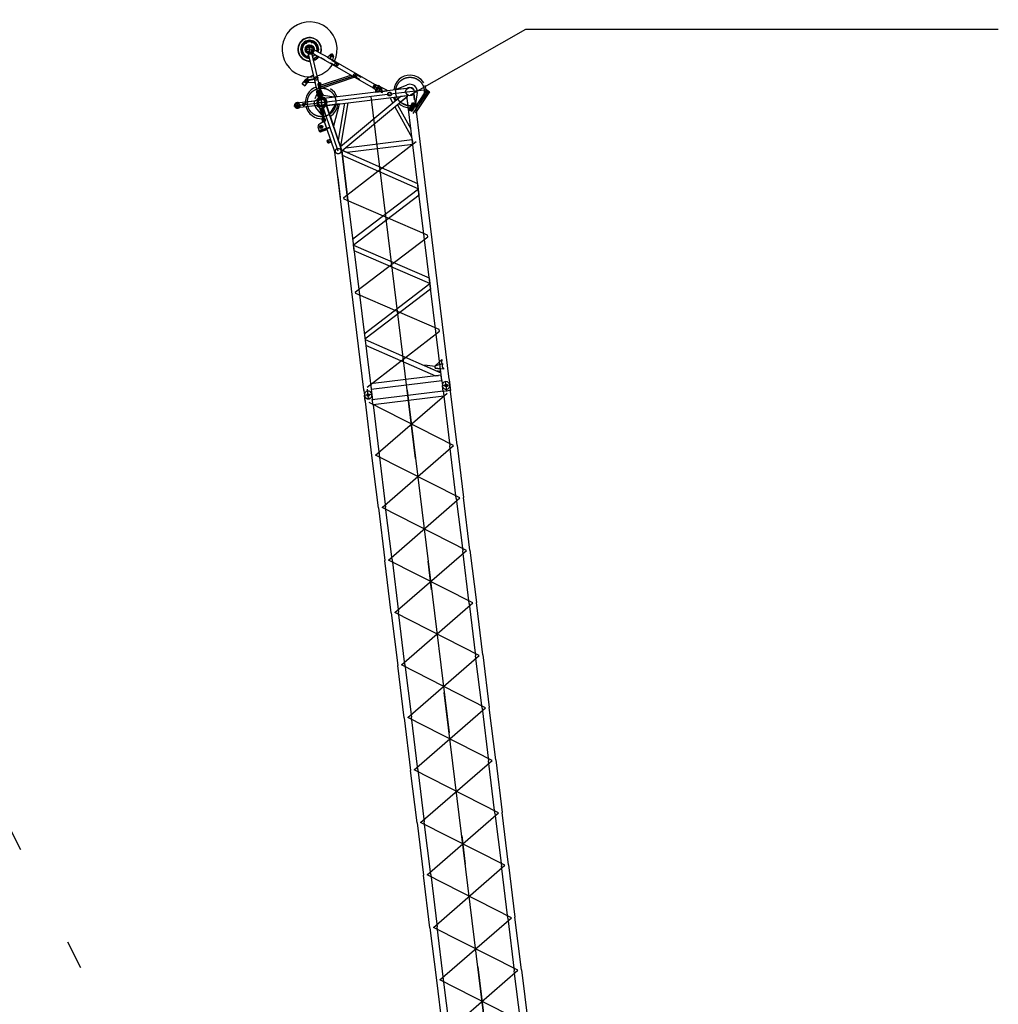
# Model space of a CAD drawing. Extents: x 26250 to 211390, y 12641 to 169243.
# Tile 65 of 132: x 76322 to 94402, y 94520 to 112708. Entities that reach past the tile are written whole.
import ezdxf

# ---------------------------------------------------------------- set-up
doc = ezdxf.new("R2010")
doc.units = 0
doc.header["$LTSCALE"] = 212.5
doc.linetypes.add('CENTER', pattern=[50.5, 30, -9, 2.5, -9])
doc.linetypes.add('HIDDEN', pattern=[12.6, 8.4, -4.2])
for name, color, linetype in [('1', 7, 'CONTINUOUS'), ('11', 7, 'CONTINUOUS'), ('4', 54, 'CONTINUOUS')]:
    doc.layers.add(name, color=color, linetype=linetype)

# ---------------------------------------------------------------- blocks, each defined once
blk = doc.blocks.new('*G139')
at = {"layer": '11', "color": 7, "linetype": 'CENTER'}
for p, q in [((81606, 112290), (81618, 112269)), ((81626, 112212), (81635, 112219)), ((81629, 112227), (81641, 112211)), ((81635, 112219), (81643, 112225)), ((81690, 112071), (81668, 112250)), ((81698, 112232), (81708, 112228)), ((81712, 112237), (81704, 112219)), ((81708, 112228), (81717, 112224)), ((81719, 112304), (81713, 112281)), ((81809, 112234), (81788, 112222)), ((81536, 112200), (81559, 112194)), ((81550, 112087), (81570, 112099)), ((81728, 112166), (81585, 112149)), ((81596, 112150), (81616, 112153)), ((81606, 112151), (81605, 112162)), ((81608, 112141), (81606, 112151)), ((81628, 112190), (81650, 112193)), ((81637, 112119), (81659, 112122)), ((81638, 112204), (81641, 112179)), ((81639, 112017), (81646, 112040)), ((81651, 112093), (81641, 112097)), ((81647, 112133), (81650, 112108)), ((81647, 112084), (81654, 112102)), ((81660, 112089), (81651, 112093)), ((81699, 112199), (81721, 112202)), ((81709, 112213), (81712, 112187)), ((81712, 112134), (81734, 112137)), ((81723, 112102), (81715, 112096)), ((81729, 112094), (81717, 112110)), ((81721, 112148), (81725, 112122)), ((81732, 112108), (81723, 112102)), ((81769, 112171), (81728, 112166)), ((81762, 112171), (81742, 112168)), ((81751, 112180), (81752, 112169)), ((81752, 112169), (81753, 112159)), ((81823, 112121), (81817, 112122)), ((82050, 112058), (82118, 112020)), ((82055, 111987), (82104, 112073)), ((82065, 112005), (82055, 111987)), ((82189, 111908), (82156, 111850)), ((82521, 111680), (81838, 111451)), ((81838, 111451), (82521, 111680)), ((82538, 111709), (82505, 111651)), ((81840, 111632), (81595, 111574)), ((81634, 111546), (81617, 111617)), ((81620, 111604), (81622, 111595)), ((81629, 111568), (81631, 111558)), ((81895, 111512), (81825, 111504)), ((81838, 111508), (81881, 111514)), ((81944, 110827), (81857, 111533)), ((82963, 111496), (82904, 111392)), ((81845, 111412), (81879, 111269)), ((81858, 111387), (81871, 111278)), ((81900, 111180), (83119, 111330)), ((82861, 111486), (82989, 111413)), ((83119, 111330), (83842, 111418)), ((83593, 110978), (83873, 111400)), ((83828, 111333), (83863, 111385)), ((83831, 111376), (83867, 111352)), ((81384, 111117), (82005, 111193)), ((81447, 111143), (81452, 111106)), ((81448, 111182), (81462, 111069)), ((81458, 111141), (81461, 111110)), ((81567, 111157), (81571, 111121)), ((81570, 111126), (81567, 111152)), ((81806, 111220), (81823, 111213)), ((81865, 111176), (81842, 111173)), ((81876, 111177), (82145, 111210)), ((81888, 111277), (81917, 111045)), ((82207, 110281), (81900, 111180)), ((81936, 111184), (81958, 111187)), ((83480, 105863), (82813, 111292)), ((83615, 111169), (83538, 111023)), ((83590, 111146), (83611, 111135)), ((83614, 111166), (83600, 111140)), ((83617, 111089), (83513, 111076)), ((83519, 111070), (83590, 111033)), ((81976, 110856), (81905, 110848)), ((81919, 110846), (81963, 110852)), ((81922, 110737), (81863, 110717)), ((81921, 110737), (81864, 110718)), ((81882, 110757), (81902, 110698)), ((81883, 110756), (81902, 110699)), ((82077, 110476), (81998, 110449)), ((82037, 110462), (82012, 110454)), ((82016, 110484), (82033, 110432)), ((82020, 110471), (82029, 110445)), ((82312, 109425), (83647, 110457)), ((82316, 109394), (82312, 109425)), ((83859, 108730), (82316, 109394)), ((82526, 107682), (83862, 108699)), ((83862, 108699), (83859, 108730)), ((82530, 107651), (82526, 107682)), ((84073, 106987), (82530, 107651)), ((82742, 105923), (84076, 106956)), ((84076, 106956), (84073, 106987)), ((84123, 106025), (84121, 106036)), ((84256, 106047), (84257, 106041)), ((82683, 105848), (82682, 105859)), ((82769, 105703), (82747, 105885)), ((82817, 105870), (82817, 105865)), ((84267, 105960), (84133, 105943)), ((84266, 105959), (84134, 105943)), ((84200, 105951), (84191, 106022)), ((84213, 105841), (84200, 105951)), ((82827, 105783), (82693, 105766)), ((82827, 105783), (82694, 105766))]:
    blk.add_line(p, q, dxfattribs=at)
at = {"layer": '11', "color": 7, "linetype": 'CONTINUOUS'}
for p, q in [((81626, 112223), (81634, 112229)), ((81627, 112213), (81626, 112223)), ((81634, 112229), (81643, 112225)), ((81643, 112225), (81644, 112215)), ((81699, 112232), (81707, 112238)), ((81700, 112222), (81699, 112232)), ((81709, 112218), (81700, 112222)), ((81707, 112238), (81716, 112234)), ((81717, 112224), (81709, 112218)), ((81716, 112234), (81717, 112224)), ((81597, 112155), (81605, 112161)), ((81599, 112146), (81597, 112155)), ((81608, 112142), (81599, 112146)), ((81605, 112161), (81614, 112157)), ((81615, 112148), (81608, 112142)), ((81614, 112157), (81615, 112148)), ((81636, 112209), (81627, 112213)), ((81629, 112196), (81638, 112202)), ((81631, 112185), (81629, 112196)), ((81641, 112181), (81631, 112185)), ((81644, 112215), (81636, 112209)), ((81638, 112202), (81648, 112198)), ((81638, 112125), (81647, 112131)), ((81639, 112114), (81638, 112125)), ((81649, 112110), (81639, 112114)), ((81649, 112187), (81641, 112181)), ((81641, 112097), (81649, 112103)), ((81643, 112087), (81641, 112097)), ((81652, 112083), (81643, 112087)), ((81647, 112131), (81657, 112127)), ((81648, 112198), (81649, 112187)), ((81658, 112116), (81649, 112110)), ((81649, 112103), (81658, 112099)), ((81660, 112089), (81652, 112083)), ((81652, 112081), (81652, 112076)), ((81652, 112076), (81750, 111666)), ((81657, 112127), (81658, 112116)), ((81658, 112099), (81660, 112089)), ((81700, 112204), (81709, 112211)), ((81702, 112194), (81700, 112204)), ((81712, 112189), (81702, 112194)), ((81709, 112211), (81719, 112207)), ((81720, 112196), (81712, 112189)), ((81713, 112140), (81722, 112146)), ((81714, 112129), (81713, 112140)), ((81724, 112124), (81714, 112129)), ((81714, 112106), (81722, 112112)), ((81715, 112096), (81714, 112106)), ((81725, 112092), (81715, 112096)), ((81719, 112207), (81720, 112196)), ((81722, 112146), (81732, 112142)), ((81722, 112112), (81731, 112108)), ((81881, 111413), (81722, 112088)), ((81733, 112131), (81724, 112124)), ((81724, 112079), (81736, 112088)), ((81748, 111979), (81724, 112079)), ((81732, 112098), (81725, 112092)), ((81728, 112092), (81888, 112001)), ((81731, 112108), (81732, 112098)), ((81732, 112142), (81733, 112131)), ((81736, 112088), (81826, 112037)), ((81740, 112085), (81767, 112070)), ((81743, 112173), (81751, 112179)), ((81744, 112163), (81743, 112173)), ((81753, 112160), (81744, 112163)), ((81826, 112037), (81748, 111979)), ((81751, 112179), (81760, 112175)), ((81761, 112165), (81753, 112160)), ((81760, 112175), (81761, 112165)), ((81893, 112079), (81763, 112153)), ((81964, 112038), (81893, 112079)), ((82885, 111513), (81964, 112038)), ((82062, 112065), (82009, 112013)), ((81959, 111960), (81888, 112001)), ((81888, 112001), (82850, 111452)), ((82009, 112013), (82101, 111961)), ((82118, 112033), (82101, 111961)), ((81610, 111607), (81735, 111685)), ((81735, 111685), (81745, 111687)), ((81745, 111687), (81779, 111541)), ((81863, 111491), (82442, 111685)), ((82442, 111685), (82512, 111645)), ((81540, 111521), (81602, 111600)), ((81588, 111484), (81540, 111521)), ((81544, 111526), (81591, 111489)), ((81575, 111565), (81622, 111528)), ((81636, 111546), (81588, 111484)), ((81609, 111600), (81633, 111606)), ((81610, 111594), (81609, 111600)), ((81634, 111600), (81610, 111594)), ((81641, 111569), (81617, 111563)), ((81617, 111563), (81618, 111557)), ((81618, 111557), (81643, 111563)), ((81633, 111606), (81634, 111600)), ((81640, 111544), (81640, 111544)), ((81643, 111563), (81641, 111569)), ((81769, 111539), (81645, 111550)), ((81750, 111660), (81813, 111397)), ((81779, 111541), (81769, 111539)), ((81877, 111432), (81863, 111491)), ((81883, 111529), (81874, 111528)), ((81874, 111528), (81876, 111510)), ((81880, 111526), (81874, 111525)), ((81874, 111525), (81877, 111501)), ((82512, 111645), (81877, 111432)), ((81877, 111501), (81883, 111501)), ((81883, 111501), (81880, 111526)), ((81887, 111491), (81883, 111529)), ((81885, 111484), (81887, 111491)), ((82849, 111457), (82880, 111511)), ((82850, 111452), (82885, 111513)), ((82894, 111513), (82855, 111443)), ((82887, 111508), (82856, 111453)), ((82880, 111511), (82887, 111508)), ((82887, 111508), (82894, 111513)), ((82894, 111513), (82906, 111506)), ((82906, 111506), (82954, 111489)), ((83281, 111422), (83481, 111505)), ((81779, 111253), (81810, 111324)), ((81888, 111406), (81810, 111388)), ((81810, 111388), (81819, 111395)), ((81813, 111375), (81810, 111388)), ((81810, 111324), (81816, 111324)), ((81813, 111397), (81881, 111413)), ((81816, 111324), (81813, 111375)), ((81819, 111310), (81816, 111324)), ((81818, 111402), (81875, 111415)), ((81819, 111395), (81818, 111402)), ((81877, 111408), (81819, 111395)), ((81875, 111415), (81876, 111408)), ((81876, 111408), (81888, 111406)), ((81888, 111406), (81891, 111393)), ((81891, 111393), (81911, 111347)), ((81911, 111347), (81914, 111333)), ((81914, 111336), (81919, 111337)), ((81919, 111337), (81920, 111333)), ((81936, 111316), (82135, 111281)), ((83008, 111383), (81943, 111252)), ((81990, 111124), (83490, 111308)), ((82856, 111453), (82849, 111457)), ((82855, 111443), (82856, 111453)), ((82866, 111437), (82855, 111443)), ((82905, 111404), (82866, 111437)), ((82871, 111469), (82871, 111469)), ((82873, 111469), (82873, 111469)), ((82876, 111469), (82876, 111469)), ((82896, 111412), (82893, 111409)), ((82893, 111409), (82898, 111369)), ((82898, 111369), (83008, 111383)), ((82917, 111397), (82905, 111404)), ((82954, 111489), (82966, 111483)), ((83107, 111409), (82982, 111469)), ((83008, 111383), (83000, 111453)), ((83000, 111453), (83006, 111453)), ((83006, 111453), (83014, 111384)), ((83011, 111360), (83008, 111383)), ((83017, 111361), (83011, 111360)), ((83474, 111440), (83014, 111384)), ((83014, 111384), (83109, 111395)), ((83014, 111384), (83017, 111361)), ((83109, 111395), (83107, 111409)), ((83282, 111417), (83281, 111422)), ((83474, 111440), (83282, 111417)), ((83619, 111229), (83605, 111337)), ((83605, 111337), (83628, 111154)), ((83625, 111472), (83625, 111472)), ((83667, 111361), (83635, 111153)), ((83647, 111443), (83646, 111443)), ((83893, 111376), (83650, 111008)), ((83667, 111143), (83843, 111410)), ((83889, 111379), (83708, 111106)), ((83843, 111410), (83893, 111376)), ((81453, 111176), (81444, 111174)), ((81762, 111203), (81492, 111170)), ((81567, 111150), (81559, 111144)), ((81559, 111144), (81560, 111133)), ((81560, 111133), (81570, 111128)), ((81578, 111146), (81567, 111150)), ((81570, 111128), (81579, 111135)), ((81579, 111135), (81578, 111146)), ((81824, 111298), (81824, 111298)), ((82135, 111276), (81943, 111252)), ((81980, 111153), (82270, 110302)), ((82232, 111154), (82002, 111126)), ((82002, 111126), (82149, 111144)), ((82149, 111137), (82048, 110970)), ((82124, 110748), (82233, 111148)), ((82135, 111281), (82135, 111276)), ((82149, 111144), (82149, 111137)), ((82320, 111165), (82209, 110481)), ((82233, 111148), (82232, 111154)), ((82248, 110368), (83362, 111293)), ((82382, 111172), (82252, 110372)), ((83478, 111282), (82274, 110282)), ((83159, 111268), (83214, 111169)), ((83223, 111275), (83261, 111208)), ((83302, 111135), (83551, 110690)), ((83457, 111264), (83358, 111182)), ((83358, 111182), (83361, 111178)), ((83361, 111178), (83492, 111126)), ((83362, 111293), (83475, 111306)), ((83482, 111254), (83457, 111264)), ((83475, 111306), (83478, 111282)), ((83581, 110444), (83475, 111306)), ((83497, 111126), (83482, 111254)), ((83492, 111126), (83497, 111126)), ((83511, 111046), (83581, 111179)), ((83643, 111146), (83572, 111013)), ((83581, 111179), (83643, 111146)), ((83598, 111170), (83624, 111156)), ((83667, 111143), (83635, 111095)), ((81456, 111075), (81466, 111076)), ((81502, 111091), (81772, 111124)), ((81904, 110949), (81795, 111088)), ((81854, 111110), (81908, 110950)), ((82142, 110266), (81854, 111110)), ((81908, 110950), (81904, 110949)), ((82002, 111126), (81994, 111112)), ((81994, 111112), (82002, 111126)), ((81994, 111112), (82119, 110746)), ((82043, 110968), (81994, 111112)), ((82270, 110302), (81999, 111098)), ((82048, 110970), (82043, 110968)), ((83255, 111096), (83570, 110531)), ((83540, 111102), (83511, 111046)), ((83511, 111046), (83555, 111023)), ((83572, 111013), (83511, 111046)), ((83632, 111125), (83713, 110461)), ((83708, 111106), (83645, 111011)), ((83650, 111008), (83645, 111011)), ((83650, 111008), (83646, 111003)), ((81942, 110829), (81861, 110778)), ((81913, 110869), (81919, 110885)), ((81918, 110831), (81913, 110869)), ((81920, 110894), (81915, 110927)), ((81918, 110859), (81921, 110834)), ((81924, 110859), (81918, 110859)), ((81927, 110832), (81918, 110831)), ((81919, 110885), (81920, 110889)), ((81920, 110889), (81920, 110894)), ((81921, 110834), (81927, 110835)), ((81927, 110835), (81924, 110859)), ((81925, 110850), (81927, 110832)), ((81950, 110831), (81942, 110829)), ((82002, 110680), (81950, 110831)), ((81955, 110863), (81961, 110864)), ((81958, 110839), (81955, 110863)), ((81964, 110839), (81958, 110839)), ((81961, 110864), (81964, 110839)), ((81836, 110708), (81855, 110651)), ((82056, 110725), (81863, 110659)), ((81863, 110659), (81865, 110651)), ((81865, 110651), (82058, 110717)), ((81880, 110639), (81994, 110677)), ((81994, 110677), (82002, 110680)), ((82058, 110717), (82056, 110725)), ((82119, 110746), (82124, 110748)), ((82064, 110498), (82016, 110482)), ((82033, 110434), (82080, 110450)), ((82080, 110450), (82064, 110498)), ((82346, 110343), (83575, 110493)), ((83586, 110405), (82373, 110256)), ((83575, 110493), (83586, 110405)), ((84121, 106049), (83581, 110444)), ((83713, 110461), (84253, 106065)), ((82255, 109350), (82142, 110266)), ((82272, 110296), (82248, 110368)), ((82274, 110282), (82272, 110296)), ((82273, 110289), (82387, 109366)), ((82387, 109366), (82273, 110289)), ((82274, 110282), (82288, 110294)), ((82284, 110198), (82274, 110282)), ((82288, 110294), (82373, 110256)), ((82373, 110256), (82288, 110294)), ((82373, 110256), (83674, 109684)), ((83687, 109581), (82284, 110198)), ((83674, 109684), (83687, 109581)), ((83688, 109575), (82474, 108651)), ((83700, 109473), (83688, 109575)), ((82681, 105873), (82255, 109350)), ((82387, 109366), (82813, 105889)), ((82482, 108545), (83700, 109473)), ((82474, 108651), (82482, 108545)), ((82500, 108441), (82487, 108549)), ((82488, 108543), (83889, 107940)), ((83901, 107838), (82500, 108441)), ((83889, 107940), (83901, 107838)), ((82688, 106908), (83902, 107832)), ((83914, 107730), (82701, 106806)), ((83902, 107832), (83914, 107730)), ((82702, 106800), (83795, 106319)), ((82714, 106697), (84004, 106130)), ((83795, 106319), (84104, 106183)), ((83803, 106327), (83802, 106316)), ((83802, 106319), (84102, 106184)), ((83996, 106301), (83803, 106327)), ((84079, 106389), (83994, 106310)), ((84085, 106340), (83994, 106310)), ((83994, 106310), (83999, 106273)), ((83999, 106273), (84095, 106260)), ((84101, 106211), (84005, 106224)), ((84109, 106142), (82802, 105982)), ((82815, 105881), (84121, 106042)), ((84004, 106130), (84057, 106136)), ((84121, 106042), (84111, 106131)), ((84120, 106043), (84133, 105943)), ((84254, 106059), (84267, 105960)), ((82681, 105866), (82693, 105766)), ((82802, 105982), (82815, 105881)), ((82815, 105882), (82827, 105783)), ((82734, 105713), (82801, 105722))]:
    blk.add_line(p, q, dxfattribs=at)
at = {"layer": '11', "color": 7, "linetype": 'HIDDEN'}
for p, q in [((82065, 111906), (82067, 111910)), ((82143, 111861), (82065, 111906)), ((82067, 111910), (82146, 111865)), ((82094, 111958), (82092, 111954)), ((82092, 111954), (82170, 111909)), ((82173, 111913), (82094, 111958)), ((82141, 111868), (82139, 111864)), ((82146, 111865), (82143, 111861)), ((82169, 111916), (82166, 111911)), ((82166, 111911), (82170, 111909)), ((82170, 111909), (82173, 111913)), ((82551, 111698), (82548, 111693)), ((82548, 111693), (82627, 111649)), ((82555, 111695), (82551, 111698)), ((82629, 111653), (82551, 111698)), ((82553, 111691), (82555, 111695)), ((81616, 111602), (81616, 111596)), ((81624, 111565), (81625, 111559)), ((81625, 111604), (81626, 111598)), ((81634, 111567), (81635, 111561)), ((81766, 111618), (81673, 111596)), ((81673, 111596), (81674, 111590)), ((81674, 111590), (81767, 111612)), ((81727, 111609), (81727, 111603)), ((81842, 111524), (81833, 111523)), ((81833, 111523), (81838, 111485)), ((81836, 111521), (81842, 111522)), ((81839, 111496), (81836, 111521)), ((81845, 111497), (81839, 111496)), ((81844, 111506), (81842, 111524)), ((81842, 111522), (81845, 111497)), ((81883, 111529), (81874, 111528)), ((81874, 111528), (81876, 111510)), ((81881, 111475), (81887, 111491)), ((81887, 111491), (81883, 111529)), ((82523, 111650), (82521, 111645)), ((82521, 111645), (82600, 111601)), ((82528, 111647), (82523, 111650)), ((82602, 111605), (82523, 111650)), ((82525, 111643), (82528, 111647)), ((82600, 111601), (82602, 111605)), ((82627, 111649), (82629, 111653)), ((82906, 111506), (82866, 111437)), ((81891, 111393), (81813, 111375)), ((81816, 111324), (81820, 111325)), ((81838, 111485), (81847, 111470)), ((81851, 111462), (81867, 111324)), ((81899, 111316), (81880, 111466)), ((81914, 111336), (81909, 111336)), ((83871, 111342), (83867, 111345)), ((83877, 111352), (83873, 111355)), ((83877, 111352), (83873, 111355)), ((81453, 111176), (81444, 111174)), ((81774, 111205), (81492, 111170)), ((81857, 111287), (81808, 111224)), ((81809, 111230), (81809, 111230)), ((83589, 111175), (83518, 111042)), ((83563, 111137), (83574, 111046)), ((83635, 111150), (83565, 111018)), ((81456, 111075), (81466, 111076)), ((81502, 111091), (81784, 111125)), ((81821, 111115), (81885, 111065)), ((81903, 111032), (81920, 110895)), ((81950, 110898), (81932, 111048)), ((83526, 111075), (83518, 111060)), ((83518, 111060), (83526, 111056)), ((83534, 111071), (83526, 111075)), ((83572, 111032), (83580, 111028)), ((83588, 111043), (83580, 111047)), ((83580, 111028), (83588, 111043)), ((83645, 111011), (83634, 110994)), ((83634, 110994), (83639, 110992)), ((83639, 110992), (83646, 111003)), ((81919, 110885), (81913, 110869)), ((81913, 110869), (81918, 110831)), ((81918, 110831), (81927, 110832)), ((81927, 110832), (81925, 110850)), ((81963, 110875), (81953, 110890)), ((81956, 110854), (81959, 110836)), ((81959, 110836), (81968, 110837)), ((81968, 110837), (81963, 110875)), ((84079, 106389), (84123, 106431)), ((84123, 106431), (84129, 106422)), ((83996, 106301), (83994, 106310)), ((83999, 106273), (83996, 106301)), ((84152, 106252), (83999, 106273)), ((84085, 106340), (84133, 106356)), ((84117, 106380), (84120, 106352)), ((84133, 106356), (84139, 106347)), ((84150, 106272), (84152, 106252))]:
    blk.add_line(p, q, dxfattribs=at)
at = {"layer": '11', "color": 7, "linetype": 'CONTINUOUS'}
for points in [[(81540, 112203), (81538, 112199), (81538, 112194), (81541, 112190), (81546, 112188), (81551, 112189), (81554, 112193), (81556, 112197), (81554, 112202), (81550, 112205), (81546, 112206)], [(81819, 112122), (81819, 112121)], [(84128, 106330), (84128, 106330), (84128, 106329), (84127, 106328), (84127, 106327), (84127, 106327), (84127, 106326), (84127, 106325), (84127, 106324), (84126, 106324), (84126, 106323)], [(84126, 106323), (84126, 106322), (84126, 106322), (84126, 106321), (84126, 106320), (84126, 106320), (84126, 106319), (84126, 106318), (84126, 106318), (84126, 106317), (84126, 106317)], [(84126, 106317), (84126, 106315), (84126, 106314), (84126, 106313), (84126, 106312), (84126, 106311), (84126, 106310), (84126, 106309), (84126, 106307), (84126, 106306), (84126, 106305)], [(84126, 106305), (84126, 106304), (84126, 106303), (84126, 106302), (84127, 106301), (84127, 106300), (84127, 106299), (84127, 106298), (84128, 106297), (84128, 106295), (84128, 106294)], [(84132, 106338), (84131, 106337), (84131, 106337), (84130, 106336), (84130, 106335), (84130, 106334), (84129, 106333), (84129, 106333), (84129, 106332), (84128, 106331), (84128, 106330)], [(84128, 106294), (84129, 106293), (84129, 106293), (84130, 106292), (84130, 106291), (84130, 106290), (84131, 106289), (84131, 106288), (84132, 106287), (84132, 106287), (84133, 106286)], [(84133, 106286), (84133, 106285), (84133, 106285), (84134, 106284), (84134, 106284), (84135, 106283), (84135, 106283), (84135, 106282), (84136, 106282), (84136, 106281), (84137, 106281)], [(84137, 106281), (84137, 106280), (84137, 106280), (84138, 106279), (84138, 106279), (84139, 106279), (84139, 106278), (84140, 106278), (84140, 106277), (84140, 106277), (84141, 106277)]]:
    blk.add_lwpolyline(points, dxfattribs=at)
at = {"layer": '11', "color": 7, "linetype": 'HIDDEN'}
for points in [[(81808, 111224), (81805, 111221), (81802, 111218), (81799, 111216), (81796, 111213), (81792, 111211), (81789, 111210), (81785, 111208), (81782, 111207), (81778, 111206), (81774, 111205)], [(81953, 110890), (81953, 110890), (81952, 110891), (81952, 110892), (81952, 110893), (81951, 110894), (81951, 110895), (81951, 110896), (81951, 110896), (81950, 110897), (81950, 110898)], [(84120, 106407), (84119, 106407), (84119, 106406), (84119, 106405), (84118, 106404), (84118, 106403), (84118, 106402), (84118, 106402), (84118, 106401), (84117, 106400), (84117, 106399)], [(84117, 106399), (84117, 106398), (84117, 106398), (84117, 106397), (84117, 106396), (84117, 106396), (84117, 106395), (84117, 106394), (84117, 106394), (84117, 106393), (84117, 106392)], [(84123, 106415), (84123, 106414), (84123, 106414), (84122, 106413), (84122, 106412), (84121, 106411), (84121, 106411), (84121, 106410), (84120, 106409), (84120, 106408), (84120, 106407)], [(84117, 106392), (84117, 106391), (84117, 106390), (84116, 106389), (84116, 106387), (84116, 106386), (84116, 106385), (84116, 106384), (84116, 106383), (84116, 106381), (84117, 106380)]]:
    blk.add_lwpolyline(points, dxfattribs=at)
at = {"layer": '11', "color": 7, "linetype": 'CONTINUOUS'}
for centre, radius in [((81679, 112160), 84.1), ((81611, 112280), 8), ((81635, 112219), 8.5), ((81708, 112228), 8.5), ((81716, 112293), 8), ((81799, 112228), 8), ((81547, 112197), 8), ((81560, 112093), 8), ((81606, 112151), 8.5), ((81639, 112191), 9.47), ((81642, 112028), 8), ((81648, 112121), 9.47), ((81651, 112093), 8.5), ((81710, 112200), 9.47), ((81723, 112135), 9.48), ((81723, 112102), 8.5), ((81752, 112169), 8.5), ((82084, 112039), 24), ((81626, 111582), 15), ((81865, 111330), 30), ((81865, 111330), 22.5), ((81865, 111330), 22.5), ((82934, 111444), 22.5), ((82934, 111444), 17.1), ((83533, 111380), 80), ((83533, 111380), 76), ((83849, 111364), 10.4), ((81455, 111125), 45), ((81455, 111125), 26), ((81569, 111139), 9.47), ((81569, 111139), 7), ((81900, 111180), 84), ((81900, 111180), 80), ((81900, 111180), 76), ((81892, 110727), 29), ((81892, 110727), 27), ((82024, 110458), 12.5), ((82024, 110458), 11), ((84200, 105951), 25.5), ((84200, 105951), 25.5), ((84200, 105951), 25), ((84200, 105951), 25), ((82760, 105775), 25), ((82761, 105775), 25)]:
    blk.add_circle(centre, radius, dxfattribs=at)
at = {"layer": '11', "color": 7, "linetype": 'CENTER'}
for centre, radius in [((81679, 112160), 73.3), ((81900, 111180), 264)]:
    blk.add_circle(centre, radius, dxfattribs=at)
at = {"layer": '11', "color": 7, "linetype": 'HIDDEN'}
for centre, radius in [((81679, 112160), 62.5), ((82173, 111879), 30.2), ((82521, 111680), 30.4), ((81626, 111582), 30), ((81796, 111622), 30.4), ((83533, 111381), 264), ((81865, 111330), 45), ((82934, 111444), 22.5), ((83156, 111334), 35), ((81569, 111139), 22.2), ((81900, 111180), 59.9), ((83570, 111083), 35), ((83570, 111083), 28.7), ((81892, 110727), 25.5), ((82024, 110458), 8.5), ((82207, 110281), 50.8)]:
    blk.add_circle(centre, radius, dxfattribs=at)
at = {"layer": '11', "color": 7, "linetype": 'CONTINUOUS'}
for centre, radius, start, end in [((81679, 112160), 508, -25.7595, -81.8082), ((81679, 112160), 218, 93.3495, -119.7462), ((81679, 112160), 212, 93.0845, -120.2739), ((81679, 112160), 167, 126.4442, -92.3653), ((81679, 112160), 158, 126.4428, -93.2319), ((81679, 112160), 167, -17.5976, 126.4445), ((81679, 112160), 158, -16.9337, 126.4444), ((81611, 112280), 9, 93.1894, 46.8826), ((81679, 112160), 218, -20.4625, 93.3495), ((81679, 112160), 212, -20.1978, 93.0863), ((81716, 112293), 9, 48.1701, 1.8769), ((81799, 112228), 9, 3.1726, -43.1183), ((81560, 112093), 9, -176.8225, 136.8849), ((81642, 112028), 9, -131.8299, -178.1279), ((81679, 112160), 84.2, -109.0149, -59.4106), ((81679, 112160), 84.1, -54.2892, -5.1337), ((81812, 112124), 8, 74.5325, 141.339), ((81812, 112124), 9.01, 115.0688, 142.3434), ((81812, 112124), 9, -21.7803, 115.0356), ((81812, 112124), 8, -15.5038, 74.5021), ((82084, 112039), 34, 60.2865, 130.7334), ((82085, 112039), 34, -9.5062, 60.9461), ((81679, 112160), 218, -119.7456, -88.6433), ((81679, 112160), 212, -120.2732, -88.986), ((81679, 112160), 212, -69.9389, -39.2233), ((81679, 112160), 218, -70.1269, -38.9591), ((81679, 112160), 508, -73.9065, -33.6619), ((83533, 111380), 302, 88.5731, 174.2576), ((83533, 111380), 302, 32.8157, 88.5717), ((81626, 111582), 30, 122.2101, 142.0006), ((81679, 112160), 508, -95.0368, -81.81), ((81644, 111540), 10, 84.3078, 141.9873), ((81860, 111511), 30.2, -26.9838, 106.3041), ((81860, 111508), 16, -83, 7), ((83533, 111380), 135, 28.533, 112.5447), ((83533, 111380), 302, 2.8909, 22.073), ((81900, 111180), 301, 109.9706, -172.9997), ((81867, 111322), 49, -166.7358, 13.262), ((81940, 111335), 20, -173, -99.8074), ((81900, 111180), 302, 19.7397, 56.9469), ((82942, 111440), 49, -119.711, 60.288), ((83533, 111380), 135, -8.4994, 28.5313), ((81450, 111125), 50, 97, -83), ((81460, 111126), 50, 67.0579, 96.9992), ((81489, 111195), 25, -112.8975, -83.0008), ((81900, 111180), 140, 165.176, -138.7048), ((81900, 111180), 84.2, 59.2093, -123.3676), ((81900, 111180), 302, -58.4154, -5.743), ((83533, 111380), 301, -160.2596, -148.1908), ((83533, 111380), 301, -132.4625, -95.7161), ((81460, 111126), 50, -83, -53.1168), ((81505, 111066), 24.9, 97, 126.9215), ((81900, 111180), 301, -165.3808, -86.8379), ((81892, 110727), 60, 121.7727, -161.1979), ((81941, 110849), 30.2, 153.0162, -67.4698), ((81941, 110852), 16, 104.1001, -172.9998), ((81874, 110658), 20, -161.2102, -71.1931), ((82024, 110458), 25, 108.7986, -71.2007), ((82207, 110281), 66.3, 7, 18.8779), ((82207, 110281), 66.4, 7, 18.8555), ((84159, 106322), 31.6, 138.9521, 150.1986), ((84159, 106322), 31.6, 130.2664, 138.9657), ((84159, 106300), 29.4, -128.647, -118.563), ((84159, 106300), 29.3, -118.541, -108.3694), ((84200, 105946), 67.5, -173, -83), ((84200, 105946), 67.5, -83, 7), ((82761, 105770), 67.5, -173, -83), ((82761, 105770), 67.5, -83, 7)]:
    blk.add_arc(centre, radius, start, end, dxfattribs=at)
at = {"layer": '11', "color": 7, "linetype": 'CENTER'}
for centre, radius, start, end in [((81679, 112160), 137, 119.5005, -150.4992), ((81679, 112160), 138, 29.4989, 119.4967), ((81679, 112160), 137, -14.9643, 29.5024), ((81679, 112160), 138, -150.5019, -95.8156), ((81679, 112161), 138, -66.227, -60.5132), ((81679, 112160), 138, -60.498, -44.4601)]:
    blk.add_arc(centre, radius, start, end, dxfattribs=at)
at = {"layer": '11', "color": 7, "linetype": 'HIDDEN'}
for centre, radius, start, end in [((81860, 111511), 30.1, 106.3029, -139.0145), ((81860, 111511), 30.2, -139.0114, -26.9915), ((81860, 111508), 16, -173, 7), ((81865, 111330), 45, -173, 7), ((81831, 111459), 20, 7, 33.5572), ((81818, 111318), 50, -37.9976, 7.0011), ((81900, 111468), 20, 160.4405, -172.9984), ((81948, 111322), 50, -173, -108.6775), ((81450, 111125), 50, 97, -83), ((81460, 111126), 50, 67.0601, 96.9992), ((81489, 111195), 25, -112.8957, -83.0008), ((81900, 111180), 100, -57.3187, 71.3204), ((81460, 111126), 50, -83, -53.1177), ((81505, 111066), 24.9, 97, 126.918), ((81790, 111076), 50, 51.9989, 96.9989), ((81854, 111026), 50, 7, 52.0012), ((81981, 111054), 50, 122.6853, -173.0046), ((81941, 110849), 30.2, 40.9797, 153.0045), ((81900, 110892), 20, -19.5595, 7.0016), ((81941, 110852), 16, 7, -173), ((81941, 110849), 30.2, -67.4708, 40.9856), ((84152, 106395), 34.8, 130.9963, 145.7648)]:
    blk.add_arc(centre, radius, start, end, dxfattribs=at)
at = {"layer": '4', "color": 54, "linetype": 'CONTINUOUS'}
blk.add_line((82200, 109794), (82245, 109425), dxfattribs=at)
blk = doc.blocks.new('*G140')
at = {"layer": '11', "color": 7, "linetype": 'CENTER'}
for p, q in [((82769, 105703), (82747, 105885)), ((84943, 93952), (83480, 105863)), ((83480, 105863), (84943, 93952)), ((84267, 105960), (84133, 105943)), ((84266, 105959), (84134, 105943)), ((84200, 105951), (84191, 106022)), ((84213, 105841), (84200, 105951)), ((82827, 105783), (82693, 105766)), ((82827, 105783), (82694, 105766)), ((82704, 105684), (82705, 105674)), ((82838, 105695), (82838, 105701)), ((82897, 104666), (84217, 105812)), ((84336, 104843), (82778, 105636)), ((83016, 103697), (84336, 104843)), ((84455, 103874), (82897, 104666)), ((83135, 102727), (84455, 103874)), ((84574, 102904), (83016, 103697)), ((83254, 101758), (84574, 102904)), ((84693, 101935), (83135, 102727)), ((83373, 100789), (84693, 101935)), ((84812, 100965), (83254, 101758)), ((83492, 99819), (84812, 100965)), ((84931, 99996), (83373, 100789)), ((83611, 98850), (84931, 99996)), ((85050, 99027), (83492, 99819)), ((83730, 97881), (85050, 99027)), ((85169, 98057), (83611, 98850)), ((83849, 96911), (85169, 98057)), ((85288, 97088), (83730, 97881)), ((83968, 95942), (85288, 97088)), ((85407, 96118), (83849, 96911)), ((84087, 94972), (85407, 96118)), ((85526, 95149), (83968, 95942)), ((84206, 94003), (85526, 95149)), ((85645, 94180), (84087, 94972)), ((85585, 94114), (85584, 94125)), ((85729, 94049), (85595, 94032)), ((85728, 94049), (85596, 94033)), ((85718, 94137), (85719, 94131)), ((84290, 93872), (84156, 93856)), ((84289, 93872), (84157, 93856))]:
    blk.add_line(p, q, dxfattribs=at)
at = {"layer": '11', "color": 7, "linetype": 'CONTINUOUS'}
for p, q in [((82837, 105694), (84145, 105855)), ((84133, 105943), (84132, 105948)), ((84145, 105840), (84133, 105943)), ((84133, 105943), (84133, 105938)), ((84143, 105855), (84143, 105861)), ((84279, 105860), (84145, 105843)), ((84145, 105855), (84157, 105754)), ((84147, 105833), (84145, 105855)), ((84266, 105964), (84267, 105960)), ((84267, 105960), (84279, 105860)), ((84267, 105960), (84267, 105955)), ((84279, 105860), (84270, 105859)), ((84277, 105872), (84277, 105878)), ((84279, 105849), (84279, 105860)), ((82694, 105766), (82693, 105771)), ((82693, 105766), (82694, 105761)), ((82706, 105664), (82694, 105766)), ((82827, 105788), (82827, 105783)), ((82827, 105783), (82840, 105683)), ((82827, 105783), (82828, 105778)), ((82840, 105683), (82831, 105682)), ((82840, 105673), (82837, 105694)), ((82850, 105593), (82837, 105694)), ((84157, 105754), (82850, 105593)), ((84157, 105754), (84270, 104835)), ((84402, 104851), (84279, 105849)), ((82708, 105656), (82706, 105667)), ((82831, 104658), (82708, 105656)), ((82850, 105593), (82963, 104674)), ((84389, 103865), (84270, 104835)), ((84402, 104851), (84521, 103882)), ((82950, 103689), (82831, 104658)), ((82963, 104674), (83082, 103705)), ((84389, 103865), (84508, 102896)), ((84640, 102912), (84521, 103882)), ((82950, 103689), (83069, 102719)), ((83201, 102736), (83082, 103705)), ((84627, 101927), (84508, 102896)), ((84640, 102912), (84759, 101943)), ((83188, 101750), (83069, 102719)), ((83201, 102736), (83320, 101766)), ((84627, 101927), (84746, 100957)), ((84878, 100973), (84759, 101943)), ((83188, 101750), (83307, 100781)), ((83439, 100797), (83320, 101766)), ((84865, 99988), (84746, 100957)), ((84878, 100973), (84997, 100004)), ((83426, 99811), (83307, 100781)), ((83439, 100797), (83558, 99827)), ((84865, 99988), (84984, 99019)), ((85116, 99035), (84997, 100004)), ((83426, 99811), (83545, 98842)), ((83677, 98858), (83558, 99827)), ((85103, 98049), (84984, 99019)), ((85116, 99035), (85235, 98065)), ((83664, 97872), (83545, 98842)), ((83677, 98858), (83796, 97889)), ((85103, 98049), (85222, 97080)), ((85354, 97096), (85235, 98065)), ((83664, 97872), (83783, 96903)), ((83915, 96919), (83796, 97889)), ((85341, 96110), (85222, 97080)), ((85354, 97096), (85473, 96127)), ((83902, 95934), (83783, 96903)), ((83915, 96919), (84034, 95950)), ((85341, 96110), (85460, 95141)), ((85592, 95157), (85473, 96127)), ((83902, 95934), (84021, 94964)), ((84153, 94980), (84034, 95950)), ((85573, 94222), (85460, 95141)), ((85592, 95157), (85715, 94159)), ((84021, 94964), (84143, 93966)), ((84266, 94061), (84153, 94980)), ((85573, 94222), (84266, 94061)), ((85585, 94121), (85573, 94222)), ((84266, 94061), (84278, 93961)), ((84278, 93961), (85585, 94121)), ((85715, 94159), (85583, 94143)), ((85717, 94149), (85583, 94132)), ((85583, 94143), (85585, 94121)), ((85583, 94135), (85595, 94032)), ((85717, 94149), (85708, 94148)), ((85717, 94149), (85715, 94159)), ((85729, 94049), (85717, 94149)), ((85728, 94054), (85729, 94049)), ((85730, 94044), (85729, 94049)), ((84143, 93966), (84275, 93982)), ((84144, 93955), (84143, 93966)), ((84143, 93959), (84156, 93856)), ((84278, 93972), (84144, 93955)), ((84145, 93943), (84146, 93938)), ((84278, 93972), (84269, 93971)), ((84275, 93982), (84278, 93961)), ((84290, 93872), (84278, 93972)), ((84279, 93960), (84280, 93954))]:
    blk.add_line(p, q, dxfattribs=at)
for centre in [(84200, 105951), (84200, 105951), (82760, 105775), (82761, 105775), (85662, 94041), (85662, 94041), (84223, 93864), (84223, 93864)]:
    blk.add_circle(centre, 25, dxfattribs=at)
for centre, start, end in [((84199, 105956), 97, -173), ((84199, 105956), 7, 97), ((82760, 105780), 97, -173), ((82760, 105780), 7, 97), ((85663, 94036), -83, 7), ((84224, 93859), -177.2253, -83), ((84224, 93859), -83, 11.2246), ((85663, 94036), -173, -83)]:
    blk.add_arc(centre, 67.5, start, end, dxfattribs=at)

msp = doc.modelspace()

# ---------------------------------------------------------------- linework, layer by layer
at = {"layer": '1', "color": 7, "linetype": 'CENTER'}
msp.add_line((73443, 103058), (85163, 80056), dxfattribs=at)
at = {"layer": '11', "color": 7, "linetype": 'CONTINUOUS'}
msp.add_line((82681, 105873), (82681, 105866), dxfattribs=at)
msp.add_lwpolyline([(83541, 111321), (85672, 112531), (94402, 112531)], dxfattribs=at)

# ---------------------------------------------------------------- block references
msp.add_blockref('*G140', (0, 0), dxfattribs=at)
at = {"layer": '4', "color": 54, "linetype": 'CONTINUOUS'}
msp.add_blockref('*G139', (0, 0), dxfattribs=at)

doc.saveas('drawing.dxf')
